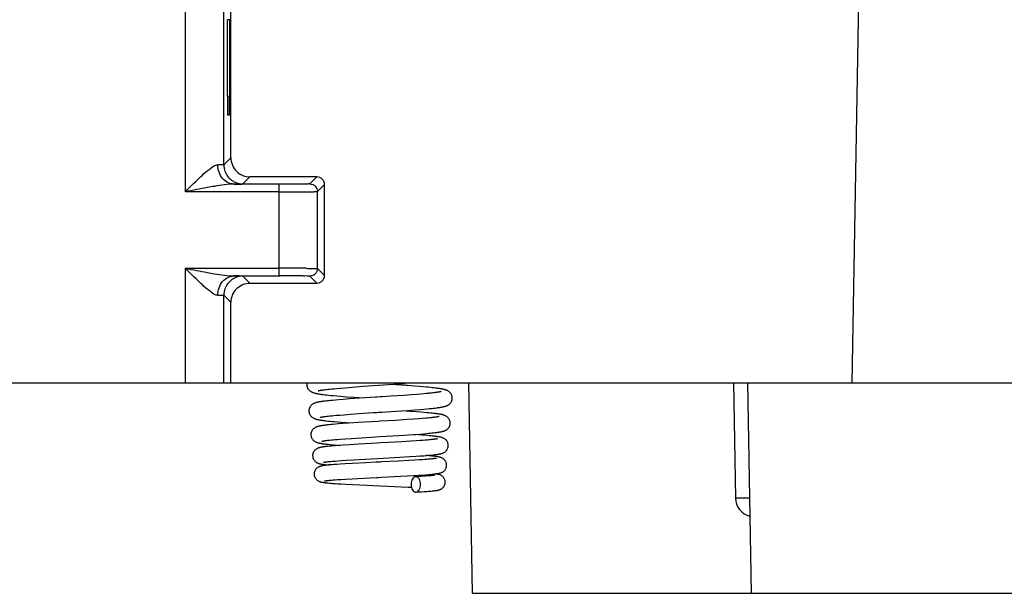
# Model space of a CAD drawing. Header units: millimetres. Extents: x 0 to 841, y 0 to 594.
# Tile 123 of 237: x 404 to 430, y 438 to 453. Entities that reach past the tile are written whole.
import ezdxf

# ---------------------------------------------------------------- set-up
doc = ezdxf.new("R2010")
doc.units = ezdxf.units.MM
doc.header["$LTSCALE"] = 46.255
doc.layers.get('0').update_dxf_attribs({"linetype": 'CONTINUOUS'})

msp = doc.modelspace()

# ---------------------------------------------------------------- linework, layer by layer
at = {"color": 9, "linetype": 'CONTINUOUS'}
for p, q in [((408.42287, 448.39922), (408.42287, 453.39835)), ((425.85472, 443.39835), (426.02927, 453.39835)), ((409.57363, 452.89835), (409.51887, 452.89835)), ((409.51887, 450.89834), (409.57331, 450.89834)), ((409.42286, 449.10269), (409.60801, 449.28783)), ((410.10798, 448.78782), (409.92285, 448.60269)), ((411.67286, 448.60269), (411.85795, 448.78778)), ((410.87287, 448.39922), (408.42287, 448.39922)), ((410.87287, 446.39747), (410.87287, 448.59921)), ((412.05795, 448.58779), (411.87286, 448.40269)), ((408.42287, 443.39835), (408.42287, 446.39747)), ((408.42287, 446.39747), (410.87287, 446.39747)), ((412.05777, 446.2091), (411.87286, 446.39397)), ((410.10773, 446.00912), (409.92285, 446.194)), ((411.67286, 446.194), (411.85779, 446.00909)), ((409.42286, 445.69401), (409.60772, 445.50915)), ((423.17478, 440.38607), (423.09969, 440.38601))]:
    msp.add_line(p, q, dxfattribs=at)
at = {"color": 7, "linetype": 'CONTINUOUS'}
for p, q in [((409.42286, 449.10269), (409.42286, 453.39835)), ((409.60801, 449.28783), (409.60832, 453.39835)), ((409.51887, 450.89834), (409.51887, 452.89835)), ((409.57363, 452.9158), (409.57331, 450.8809)), ((409.57105, 450.39835), (409.52105, 450.39835)), ((411.85796, 448.78777), (410.10797, 448.78783)), ((410.85933, 448.5992), (409.69109, 448.59923)), ((411.87286, 446.39397), (411.87286, 448.40269)), ((412.05777, 446.2091), (412.05795, 448.58779)), ((410.87287, 446.31315), (410.87288, 446.39747)), ((410.87288, 446.19747), (410.87287, 446.31315)), ((409.68848, 446.19749), (410.88854, 446.19747)), ((410.10762, 446.00909), (411.85777, 446.00912)), ((409.42286, 443.39835), (409.42286, 445.69401)), ((409.60756, 443.39835), (409.60772, 445.50915)), ((380.49287, 443.39835), (431.14089, 443.39835)), ((412.04844, 443.22111), (412.08296, 443.22561)), ((412.08296, 443.22561), (412.1206, 443.23021)), ((412.1206, 443.23021), (412.16138, 443.23492)), ((412.16138, 443.23492), (412.20532, 443.23971)), ((412.20532, 443.23971), (412.25242, 443.24459)), ((412.25242, 443.24459), (412.30271, 443.24957)), ((412.30271, 443.24957), (412.38413, 443.25719)), ((412.38413, 443.25719), (412.47278, 443.26501)), ((412.47278, 443.26501), (412.6023, 443.27577)), ((412.6023, 443.27577), (412.78276, 443.2898)), ((412.78276, 443.2898), (413.07016, 443.3107)), ((413.07016, 443.3107), (413.73099, 443.35615)), ((413.73099, 443.35615), (414.15406, 443.386)), ((414.41205, 443.31581), (414.23079, 443.32937)), ((414.54443, 443.30524), (414.41205, 443.31581)), ((414.63615, 443.29746), (414.54443, 443.30524)), ((414.72133, 443.2898), (414.63615, 443.29746)), ((414.77448, 443.28475), (414.72133, 443.2898)), ((414.82474, 443.27974), (414.77448, 443.28475)), ((414.87213, 443.27476), (414.82474, 443.27974)), ((414.91668, 443.2698), (414.87213, 443.27476)), ((415.82251, 443.39835), (415.91851, 437.89835)), ((422.75428, 443.39835), (422.8068, 440.38962)), ((423.12251, 443.39835), (423.21851, 437.89835)), ((412.07265, 443.09055), (412.11984, 443.08518)), ((412.11984, 443.08518), (412.17042, 443.07976)), ((412.17042, 443.07976), (412.22446, 443.07429)), ((412.26588, 442.94444), (412.21749, 442.93979)), ((412.22446, 443.07429), (412.28201, 443.06876)), ((412.34355, 442.9515), (412.26588, 442.94444)), ((412.28201, 443.06876), (412.37495, 443.06035)), ((412.42735, 442.95865), (412.34355, 442.9515)), ((412.37495, 443.06035), (412.47584, 443.05178)), ((412.5486, 442.96834), (412.42735, 442.95865)), ((412.47584, 443.05178), (412.62251, 443.0401)), ((412.71518, 442.98076), (412.5486, 442.96834)), ((412.62251, 443.0401), (412.82451, 443.02507)), ((412.97509, 442.9988), (412.71518, 442.98076)), ((412.82451, 443.02507), (413.09056, 443.00647)), ((414.12807, 443.07412), (413.78746, 443.05138)), ((414.32506, 443.08816), (414.12807, 443.07412)), ((414.47001, 443.09919), (414.32506, 443.08816)), ((414.57024, 443.10732), (414.47001, 443.09919)), ((414.6626, 443.11529), (414.57024, 443.10732)), ((414.71959, 443.12051), (414.6626, 443.11529)), ((414.7728, 443.12564), (414.71959, 443.12051)), ((414.88891, 443.13803), (414.84539, 443.13316)), ((414.92851, 443.14278), (414.88891, 443.13803)), ((412.08834, 442.92595), (412.0505, 442.92135)), ((412.12875, 442.93054), (412.08834, 442.92595)), ((412.17179, 442.93515), (412.12875, 442.93054)), ((412.21749, 442.93979), (412.17179, 442.93515)), ((414.225, 442.68074), (414.41942, 442.69493)), ((414.41942, 442.69493), (414.56021, 442.70598)), ((414.56021, 442.70598), (414.65682, 442.71409)), ((414.65682, 442.71409), (414.74562, 442.72206)), ((414.74562, 442.72206), (414.80049, 442.7273)), ((414.80049, 442.7273), (414.85192, 442.73249)), ((414.85192, 442.73249), (414.89996, 442.73763)), ((414.89996, 442.73763), (414.94469, 442.74273)), ((414.94469, 442.74273), (414.98619, 442.7478)), ((412.0861, 442.52356), (412.11805, 442.52755)), ((412.11805, 442.52755), (412.15288, 442.53163)), ((412.2106, 442.5379), (412.25274, 442.54218)), ((412.25274, 442.54218), (412.29784, 442.54654)), ((412.29784, 442.54654), (412.3711, 442.55322)), ((412.3711, 442.55322), (412.45116, 442.56008)), ((412.45116, 442.56008), (412.56862, 442.56952)), ((412.56862, 442.56952), (412.7327, 442.58181)), ((412.7327, 442.58181), (412.95458, 442.59732)), ((412.95458, 442.59732), (413.33383, 442.62225)), ((414.21301, 442.43921), (413.92186, 442.42072)), ((413.9244, 442.66031), (414.225, 442.68074)), ((414.29643, 442.65562), (414.07604, 442.67045)), ((414.39842, 442.45193), (414.21301, 442.43921)), ((414.45932, 442.6439), (414.29643, 442.65562)), ((414.53156, 442.4618), (414.39842, 442.45193)), ((414.5779, 442.63475), (414.45932, 442.6439)), ((414.62208, 442.46902), (414.53156, 442.4618)), ((414.65988, 442.628), (414.5779, 442.63475)), ((414.70439, 442.47607), (414.62208, 442.46902)), ((414.73587, 442.62133), (414.65988, 442.628)), ((414.75463, 442.48068), (414.70439, 442.47607)), ((414.78322, 442.61693), (414.73587, 442.62133)), ((414.80114, 442.4852), (414.75463, 442.48068)), ((414.82794, 442.61255), (414.78322, 442.61693)), ((414.84388, 442.48963), (414.80114, 442.4852)), ((414.87007, 442.60819), (414.82794, 442.61255)), ((414.90963, 442.60384), (414.87007, 442.60819)), ((412.11252, 442.40795), (412.15746, 442.40312)), ((412.17862, 442.30448), (412.13845, 442.3003)), ((412.15746, 442.40312), (412.2056, 442.39824)), ((412.22156, 442.30869), (412.17862, 442.30448)), ((412.2056, 442.39824), (412.25697, 442.39334)), ((412.26724, 442.31292), (412.22156, 442.30869)), ((412.25697, 442.39334), (412.31155, 442.38839)), ((412.34084, 442.31932), (412.26724, 442.31292)), ((412.31155, 442.38839), (412.3994, 442.38089)), ((412.42037, 442.32579), (412.34084, 442.31932)), ((412.3994, 442.38089), (412.49425, 442.3733)), ((412.53519, 442.33449), (412.42037, 442.32579)), ((412.49425, 442.3733), (412.63109, 442.36303)), ((412.69152, 442.34549), (412.53519, 442.33449)), ((412.63109, 442.36303), (412.78849, 442.35196)), ((412.93017, 442.36106), (412.69152, 442.34549)), ((412.23738, 441.9091), (412.27877, 441.91304)), ((412.27877, 441.91304), (412.32337, 441.91707)), ((412.32337, 441.91707), (412.39632, 441.92328)), ((412.39632, 441.92328), (412.47654, 441.92967)), ((412.47654, 441.92967), (412.59473, 441.93847)), ((412.59473, 441.93847), (412.76004, 441.94991)), ((412.76004, 441.94991), (413.02198, 441.96671)), ((413.99874, 442.02541), (414.2618, 442.04228)), ((414.2618, 442.04228), (414.43292, 442.0541)), ((414.51412, 442.04239), (414.39009, 442.05099)), ((414.43292, 442.0541), (414.55848, 442.06342)), ((414.59927, 442.0361), (414.51412, 442.04239)), ((414.55848, 442.06342), (414.64546, 442.07033)), ((414.67777, 442.02992), (414.59927, 442.0361)), ((414.64546, 442.07033), (414.72598, 442.07717)), ((414.74976, 442.02383), (414.67777, 442.02992)), ((414.72598, 442.07717), (414.77598, 442.08168)), ((414.79423, 442.01981), (414.74976, 442.02383)), ((414.77598, 442.08168), (414.82302, 442.08617)), ((414.82018, 441.91287), (414.78708, 441.90964)), ((414.83594, 442.01582), (414.79423, 442.01981)), ((414.85076, 441.91604), (414.82018, 441.91287)), ((414.82302, 442.08617), (414.8671, 442.09063)), ((414.87497, 442.01183), (414.83594, 442.01582)), ((414.87885, 441.91915), (414.85076, 441.91604)), ((414.8671, 442.09063), (414.90823, 442.09506)), ((414.90446, 441.92218), (414.87885, 441.91915)), ((414.90823, 442.09506), (414.94647, 442.09947)), ((412.15161, 441.74135), (412.11596, 441.73755)), ((412.19014, 441.74516), (412.15161, 441.74135)), ((412.15488, 441.79447), (412.20221, 441.78978)), ((412.16415, 441.90149), (412.19918, 441.90525)), ((412.23161, 441.74901), (412.19014, 441.74516)), ((412.19918, 441.90525), (412.23738, 441.9091)), ((412.20221, 441.78978), (412.25317, 441.78506)), ((412.27603, 441.75288), (412.23161, 441.74901)), ((412.25317, 441.78506), (412.30776, 441.7803)), ((412.34828, 441.75875), (412.27603, 441.75288)), ((412.30776, 441.7803), (412.39696, 441.77305)), ((412.42765, 441.76474), (412.34828, 441.75875)), ((412.39696, 441.77305), (412.46813, 441.76764)), ((412.5457, 441.77299), (412.42765, 441.76474)), ((412.71528, 441.78389), (412.5457, 441.77299)), ((412.95442, 441.79805), (412.71528, 441.78389)), ((413.72258, 441.84003), (413.52083, 441.82911)), ((414.08813, 441.86053), (413.72258, 441.84003)), ((414.31315, 441.87416), (414.08813, 441.86053)), ((414.45609, 441.88355), (414.31315, 441.87416)), ((414.55889, 441.89082), (414.45609, 441.88355)), ((414.62903, 441.89613), (414.55889, 441.89082)), ((414.69318, 441.9013), (414.62903, 441.89613)), ((414.75145, 441.90635), (414.69318, 441.9013)), ((414.78708, 441.90964), (414.75145, 441.90635)), ((412.81271, 441.38966), (413.12383, 441.40753)), ((413.12383, 441.40753), (413.44288, 441.42491)), ((413.44288, 441.42491), (414.02969, 441.45708)), ((414.02969, 441.45708), (414.28992, 441.47252)), ((414.28992, 441.47252), (414.45394, 441.48309)), ((414.45394, 441.48309), (414.5717, 441.4913)), ((414.5717, 441.4913), (414.65218, 441.49734)), ((414.68097, 441.39576), (414.6222, 441.39142)), ((414.65218, 441.49734), (414.72605, 441.50328)), ((414.73495, 441.40004), (414.68097, 441.39576)), ((414.73911, 441.49934), (414.70816, 441.50181)), ((414.72605, 441.50328), (414.77169, 441.5072)), ((414.76822, 441.40286), (414.73495, 441.40004)), ((414.78204, 441.49574), (414.73911, 441.49934)), ((414.79924, 441.40564), (414.76822, 441.40286)), ((414.77169, 441.5072), (414.8145, 441.51109)), ((414.82166, 441.4922), (414.78204, 441.49574)), ((414.82798, 441.40838), (414.79924, 441.40564)), ((414.8145, 441.51109), (414.85453, 441.51496)), ((414.85812, 441.48872), (414.82166, 441.4922)), ((414.85438, 441.41107), (414.82798, 441.40838)), ((414.87842, 441.4137), (414.85438, 441.41107)), ((414.85453, 441.51496), (414.89188, 441.51882)), ((414.89188, 441.51882), (414.92662, 441.52268)), ((412.17287, 441.25409), (412.13673, 441.25054)), ((412.13707, 441.33803), (412.1627, 441.34093)), ((412.1627, 441.34093), (412.19078, 441.3439)), ((412.21248, 441.25767), (412.17287, 441.25409)), ((412.19078, 441.3439), (412.22131, 441.34694)), ((412.25575, 441.2613), (412.21248, 441.25767)), ((412.22131, 441.34694), (412.25429, 441.35004)), ((412.25429, 441.35004), (412.28972, 441.35319)), ((412.3028, 441.26499), (412.25575, 441.2613)), ((412.28972, 441.35319), (412.34746, 441.35803)), ((412.38075, 441.27064), (412.3028, 441.26499)), ((412.34746, 441.35803), (412.41073, 441.36298)), ((412.46783, 441.27645), (412.38075, 441.27064)), ((412.41073, 441.36298), (412.50384, 441.36976)), ((412.59819, 441.28445), (412.46783, 441.27645)), ((412.50384, 441.36976), (412.63454, 441.37857)), ((412.78065, 441.29471), (412.59819, 441.28445)), ((412.63454, 441.37857), (412.81271, 441.38966)), ((413.13762, 441.313), (412.78065, 441.29471)), ((414.26003, 441.3689), (413.99274, 441.35471)), ((414.41814, 441.37807), (414.26003, 441.3689)), ((414.53657, 441.38555), (414.41814, 441.37807)), ((414.6222, 441.39142), (414.53657, 441.38555)), ((412.48237, 440.87703), (412.60721, 440.88475)), ((412.60721, 440.88475), (412.77729, 440.8944)), ((412.77729, 440.8944), (413.07468, 440.90985)), ((413.87249, 440.94863), (414.21936, 440.96653)), ((414.21936, 440.96653), (414.39326, 440.97636)), ((414.39326, 440.97636), (414.5199, 440.98412)), ((414.48825, 440.94848), (414.44063, 440.94584)), ((414.57646, 440.95364), (414.48825, 440.94848)), ((414.5199, 440.98412), (414.60683, 440.98986)), ((414.6553, 440.95867), (414.57646, 440.95364)), ((414.60683, 440.98986), (414.68648, 440.99554)), ((414.70826, 440.96234), (414.6553, 440.95867)), ((414.68648, 440.99554), (414.73543, 440.99929)), ((414.75595, 440.96592), (414.70826, 440.96234)), ((414.73543, 440.99929), (414.78105, 441.00301)), ((414.78482, 440.96825), (414.75595, 440.96592)), ((414.78105, 441.00301), (414.82336, 441.0067)), ((414.81137, 440.97054), (414.78482, 440.96825)), ((414.83561, 440.97277), (414.81137, 440.97054)), ((414.82336, 441.0067), (414.86236, 441.01037)), ((414.85753, 440.97494), (414.83561, 440.97277)), ((414.87716, 440.97704), (414.85753, 440.97494)), ((414.86236, 441.01037), (414.89811, 441.01401)), ((412.1415, 440.84926), (412.16387, 440.85173)), ((412.15674, 440.78351), (412.19097, 440.78037)), ((412.16387, 440.85173), (412.18882, 440.85428)), ((412.18882, 440.85428), (412.21638, 440.85692)), ((412.19097, 440.78037), (412.22804, 440.7772)), ((412.21638, 440.85692), (412.24658, 440.85962)), ((412.22804, 440.7772), (412.26806, 440.774)), ((412.24658, 440.85962), (412.2794, 440.86239)), ((412.26806, 440.774), (412.33372, 440.76915)), ((412.2794, 440.86239), (412.33354, 440.86665)), ((412.33354, 440.86665), (412.39352, 440.87103)), ((412.33372, 440.76915), (412.40627, 440.76421)), ((412.39352, 440.87103), (412.48237, 440.87703)), ((412.40627, 440.76421), (412.4858, 440.75918)), ((412.4858, 440.75918), (412.60248, 440.75235)), ((412.60248, 440.75235), (412.79745, 440.74191)), ((412.79745, 440.74191), (414.2446, 440.67409)), ((414.2446, 440.67409), (414.32974, 440.66964)), ((414.44863, 440.54606), (414.48426, 440.54801)), ((414.48426, 440.54801), (414.59418, 440.55436)), ((414.59418, 440.55436), (414.6669, 440.55895)), ((414.6669, 440.55895), (414.73184, 440.5634)), ((414.73184, 440.5634), (414.77107, 440.5663)), ((414.77107, 440.5663), (414.80724, 440.56915)), ((414.80724, 440.56915), (414.8405, 440.57197)), ((414.8405, 440.57197), (414.87102, 440.57476)), ((414.87102, 440.57476), (414.89899, 440.57753)), ((415.91851, 437.89835), (430.71851, 437.89835))]:
    msp.add_line(p, q, dxfattribs=at)
for points in [[(411.59562, 443.39733), (411.59227, 443.37234), (411.59176, 443.3581)], [(411.59176, 443.35818), (411.59247, 443.34128), (411.59608, 443.31671), (411.60256, 443.29278), (411.61165, 443.27004), (411.62266, 443.24946), (411.63508, 443.23119), (411.64859, 443.2151), (411.66259, 443.20136), (411.6766, 443.1898), (411.69043, 443.18006), (411.70394, 443.1718), (411.71691, 443.16486), (411.72934, 443.15897), (411.74154, 443.15381), (411.75349, 443.14926), (411.76521, 443.14521), (411.77706, 443.14147), (411.78914, 443.13797), (411.8014, 443.13468), (411.81404, 443.13154), (411.82707, 443.12852), (411.84049, 443.1256), (411.85443, 443.12276), (411.8689, 443.11997), (411.88392, 443.11723), (411.89957, 443.11452), (411.91588, 443.11183), (411.93285, 443.10916), (411.95053, 443.1065), (411.96896, 443.10385), (411.98812, 443.10119), (412.00806, 443.09854), (412.02878, 443.09588), (412.07265, 443.09055)], [(411.89102, 443.19296), (411.8904, 443.19271), (411.88936, 443.19231), (411.88988, 443.19249), (411.89154, 443.19302), (411.89431, 443.19384), (411.89828, 443.19493), (411.90323, 443.19621), (411.90914, 443.19763), (411.91605, 443.1992), (411.92385, 443.20088), (411.93253, 443.20264), (411.94212, 443.20449), (411.95254, 443.2064), (411.9638, 443.20837), (411.97591, 443.21039), (411.98882, 443.21246), (412.00253, 443.21457), (412.01706, 443.21672), (412.03236, 443.2189), (412.04844, 443.22111)], [(414.23079, 443.32937), (414.19251, 443.33213), (413.78753, 443.36004)], [(415.39759, 443.00431), (415.3971, 443.01824), (415.39381, 443.04303), (415.38752, 443.06736), (415.37849, 443.09061), (415.36738, 443.11172), (415.35473, 443.13049), (415.34085, 443.14705), (415.32646, 443.16111), (415.31213, 443.17282), (415.29805, 443.18262), (415.2844, 443.19081), (415.27147, 443.1976), (415.25925, 443.20328), (415.24738, 443.20821), (415.23588, 443.21252), (415.22475, 443.2163), (415.21357, 443.21979), (415.20227, 443.22304), (415.19088, 443.22606), (415.17915, 443.22897), (415.16702, 443.23177), (415.15451, 443.23449), (415.14149, 443.23715), (415.12792, 443.23976), (415.1138, 443.24234), (415.09908, 443.2449), (415.08373, 443.24743), (415.06775, 443.24995), (415.05114, 443.25246), (415.0339, 443.25495), (415.01602, 443.25744), (414.99748, 443.25991), (414.97829, 443.26239), (414.95844, 443.26485), (414.91668, 443.2698)], [(413.52319, 443.03438), (413.43541, 443.02877), (413.39177, 443.02597), (412.97509, 442.9988)], [(413.78746, 443.05138), (413.56727, 443.0372), (413.52319, 443.03438)], [(414.84539, 443.13316), (414.79798, 443.12817), (414.7728, 443.12564)], [(415.10183, 443.17197), (415.10131, 443.1718), (415.09882, 443.17107), (415.09488, 443.17), (415.08979, 443.16873), (415.08359, 443.16727), (415.07619, 443.16565), (415.06777, 443.16392), (415.05833, 443.1621), (415.04783, 443.16018), (415.03635, 443.15819), (415.02389, 443.15613), (415.01043, 443.15402), (414.99599, 443.15186), (414.98059, 443.14965), (414.9642, 443.1474), (414.94684, 443.14511), (414.92851, 443.14278)], [(414.98619, 442.7478), (415.00576, 442.75033), (415.02456, 442.75286), (415.04263, 442.75539), (415.05998, 442.75792), (415.07661, 442.76047), (415.09259, 442.76303), (415.10792, 442.76561), (415.12262, 442.76822), (415.13679, 442.77088), (415.15043, 442.77359), (415.16355, 442.77636), (415.17631, 442.77925), (415.1887, 442.78225), (415.20074, 442.7854), (415.21262, 442.78877), (415.22429, 442.79237), (415.23584, 442.79628), (415.24766, 442.8007), (415.25975, 442.80573), (415.2721, 442.81149), (415.28504, 442.81831), (415.29858, 442.82648), (415.31246, 442.83617), (415.32653, 442.84768), (415.34058, 442.86139), (415.35414, 442.87744), (415.36659, 442.89567), (415.37761, 442.91618), (415.3867, 442.93883), (415.39321, 442.96271), (415.39685, 442.98728), (415.39759, 443.00438)], [(412.0505, 442.92135), (412.0325, 442.91905), (412.01511, 442.91674), (411.99832, 442.91442), (411.98214, 442.91209), (411.96658, 442.90975), (411.95162, 442.9074), (411.93724, 442.90503), (411.92344, 442.90264), (411.91021, 442.90023), (411.89747, 442.89777), (411.88524, 442.89528), (411.87346, 442.89272), (411.86201, 442.89007), (411.8509, 442.88731), (411.84007, 442.88443), (411.82926, 442.88131), (411.81851, 442.87794), (411.80775, 442.87425), (411.79655, 442.87002), (411.78489, 442.86513), (411.77284, 442.85946), (411.76004, 442.85265), (411.74649, 442.84438), (411.73248, 442.83445), (411.71829, 442.82262), (411.70413, 442.80846), (411.69051, 442.79183), (411.67818, 442.77309), (411.66746, 442.7522), (411.6588, 442.72932), (411.6528, 442.70542), (411.64969, 442.68108), (411.64926, 442.66802)], [(411.64926, 442.66808), (411.64997, 442.65132), (411.65353, 442.62698), (411.65991, 442.60335), (411.66881, 442.58095), (411.67963, 442.56059), (411.69192, 442.54241), (411.70535, 442.52634), (411.71931, 442.5126), (411.73333, 442.50105), (411.7472, 442.49132), (411.7607, 442.48315), (411.77354, 442.47636), (411.78578, 442.47067), (411.7977, 442.46572), (411.8093, 442.46141), (411.82059, 442.45761), (411.83195, 442.45413), (411.84347, 442.4509), (411.85513, 442.44789), (411.8671, 442.44502), (411.87941, 442.44227), (411.89207, 442.43963), (411.90523, 442.43706), (411.91891, 442.43453), (411.93311, 442.43206), (411.94793, 442.42961), (411.96339, 442.42718), (411.97949, 442.42476), (411.99628, 442.42236), (412.01379, 442.41996), (412.03202, 442.41756), (412.05099, 442.41517), (412.07073, 442.41277), (412.11252, 442.40795)], [(411.94259, 442.4989), (411.94307, 442.49905), (411.94526, 442.49967), (411.94864, 442.50058), (411.95296, 442.50165), (411.95819, 442.50288), (411.9644, 442.50424), (411.97145, 442.5057), (411.97934, 442.50724), (411.98809, 442.50886), (411.99764, 442.51055), (412.00797, 442.51228), (412.01911, 442.51408), (412.031, 442.51591), (412.04366, 442.51777), (412.05708, 442.51968), (412.07123, 442.52161), (412.0861, 442.52356)], [(412.15288, 442.53163), (412.19063, 442.53579), (412.2106, 442.5379)], [(413.33383, 442.62225), (413.42363, 442.62801), (413.46895, 442.63091)], [(413.46895, 442.63091), (413.56021, 442.63675), (413.9244, 442.66031)], [(414.90088, 442.49607), (414.86383, 442.4918), (414.84388, 442.48963)], [(415.05307, 442.52065), (415.05235, 442.52043), (415.05007, 442.5198), (415.0463, 442.51883), (415.04137, 442.51767), (415.03534, 442.51635), (415.02812, 442.51487), (415.01987, 442.51328), (415.01061, 442.51161), (415.0003, 442.50985), (414.98901, 442.50803), (414.97675, 442.50615), (414.9635, 442.50421), (414.94929, 442.50224), (414.93412, 442.50022), (414.91797, 442.49816), (414.90088, 442.49607)], [(415.343, 442.34923), (415.34256, 442.36238), (415.33944, 442.38672), (415.33342, 442.41059), (415.32473, 442.43344), (415.31397, 442.45432), (415.30156, 442.4731), (415.28782, 442.48976), (415.27351, 442.50393), (415.25919, 442.51574), (415.24505, 442.52563), (415.23141, 442.53381), (415.21863, 442.54049), (415.20665, 442.54601), (415.19511, 442.55074), (415.18406, 442.55481), (415.17349, 442.55834), (415.16296, 442.56155), (415.15238, 442.56452), (415.1418, 442.56726), (415.13096, 442.56987), (415.11978, 442.57239), (415.10829, 442.57481), (415.09635, 442.57717), (415.08392, 442.57949), (415.071, 442.58178), (415.05753, 442.58404), (415.04348, 442.58628), (415.02885, 442.5885), (415.01363, 442.59072), (414.9978, 442.59292), (414.98136, 442.59512), (414.96432, 442.59731), (414.9467, 442.59949), (414.90963, 442.60384)], [(412.08314, 442.29404), (412.066, 442.29196), (412.04949, 442.28987), (412.03362, 442.28777), (412.01838, 442.28568), (412.00376, 442.28357), (411.98977, 442.28146), (411.97634, 442.27933), (411.9635, 442.27719), (411.9512, 442.27502), (411.93936, 442.27281), (411.92799, 442.27055), (411.91704, 442.26824), (411.90633, 442.26582), (411.89591, 442.26328), (411.88571, 442.2606), (411.87537, 442.25766), (411.86497, 442.25442), (411.85444, 442.2508), (411.84326, 442.24655), (411.83137, 442.24147), (411.81892, 442.23545), (411.80571, 442.22812), (411.79168, 442.21911), (411.77726, 442.20821), (411.76298, 442.19535), (411.74906, 442.18013), (411.73601, 442.16254), (411.72466, 442.1433), (411.71526, 442.12265), (411.70802, 442.10069), (411.70327, 442.07827), (411.70109, 442.05589), (411.70093, 442.04794)], [(412.13845, 442.3003), (412.11936, 442.29821), (412.08314, 442.29404)], [(413.92186, 442.42072), (413.50651, 442.39583), (413.45847, 442.39298), (412.93017, 442.36106)], [(414.94647, 442.09947), (414.96453, 442.10167), (414.9819, 442.10388), (414.99858, 442.10608), (415.01461, 442.10829), (415.03, 442.11051), (415.04475, 442.11274), (415.05893, 442.11499), (415.07254, 442.11726), (415.0856, 442.11957), (415.09821, 442.12192), (415.11037, 442.12434), (415.1221, 442.12682), (415.13356, 442.12942), (415.14476, 442.13215), (415.15572, 442.13504), (415.16664, 442.13818), (415.17749, 442.14158), (415.18835, 442.14533), (415.19961, 442.14964), (415.21129, 442.15464), (415.22335, 442.16046), (415.23603, 442.1674), (415.24933, 442.17577), (415.26298, 442.18574), (415.27667, 442.19751), (415.29017, 442.21139), (415.30307, 442.22751), (415.31477, 442.24557), (415.32494, 442.26556), (415.33324, 442.28737), (415.33915, 442.31031), (415.3424, 442.33395), (415.343, 442.34928)], [(411.70093, 442.04798), (411.70135, 442.03517), (411.70418, 442.01223), (411.70964, 441.98955), (411.71758, 441.9676), (411.72761, 441.94716), (411.73949, 441.92831), (411.75295, 441.91125), (411.7672, 441.89656), (411.78173, 441.88418), (411.79633, 441.87372), (411.81054, 441.86506), (411.82396, 441.85801), (411.83666, 441.8522), (411.84892, 441.84725), (411.86067, 441.84304), (411.87195, 441.83942), (411.88327, 441.83612), (411.89473, 441.83309), (411.90629, 441.83028), (411.91823, 441.8276), (411.93061, 441.82503), (411.94342, 441.82256), (411.95684, 441.82013), (411.97091, 441.81775), (411.98563, 441.81539), (412.0011, 441.81306), (412.01736, 441.81073), (412.0344, 441.80842), (412.05229, 441.8061), (412.07104, 441.80378), (412.09065, 441.80146), (412.11116, 441.79914), (412.15488, 441.79447)], [(413.02198, 441.96671), (413.50336, 441.99564), (413.99874, 442.02541)], [(415.29425, 441.76415), (415.29405, 441.77308), (415.29169, 441.79584), (415.28669, 441.81856), (415.27912, 441.84076), (415.26934, 441.86161), (415.25752, 441.88102), (415.24393, 441.89872), (415.22944, 441.91395), (415.21456, 441.92679), (415.19952, 441.93761), (415.185, 441.94645), (415.17148, 441.95351), (415.15885, 441.95924), (415.1468, 441.96405), (415.13544, 441.96807), (415.12472, 441.97148), (415.11405, 441.97456), (415.1033, 441.97739), (415.09257, 441.97998), (415.08152, 441.98244), (415.07007, 441.98481), (415.05826, 441.98709), (415.04597, 441.98931), (415.03316, 441.99149), (415.01984, 441.99362), (415.00599, 441.99572), (414.99163, 441.99779), (414.97675, 441.99983), (414.96129, 442.00185), (414.94524, 442.00386), (414.92862, 442.00586), (414.91137, 442.00786), (414.87497, 442.01183)], [(415.01022, 441.93926), (415.0104, 441.93932), (415.01013, 441.93924), (415.00866, 441.93884), (415.00628, 441.93825), (415.00302, 441.93749), (414.99881, 441.93658), (414.99382, 441.93556), (414.98804, 441.93445), (414.98146, 441.93326), (414.97417, 441.93201), (414.96618, 441.93071), (414.95748, 441.92936), (414.94814, 441.92798), (414.93817, 441.92657), (414.92756, 441.92513), (414.91632, 441.92367), (414.90446, 441.92218)], [(412.11596, 441.73755), (412.09919, 441.73566), (412.08312, 441.73377), (412.0677, 441.73187), (412.05295, 441.72998), (412.03883, 441.72807), (412.0253, 441.72615), (412.01235, 441.72422), (411.99997, 441.72226), (411.98802, 441.72025), (411.9765, 441.7182), (411.96541, 441.71608), (411.95456, 441.71385), (411.94398, 441.71151), (411.93362, 441.70901), (411.92324, 441.70629), (411.91289, 441.7033), (411.90246, 441.69996), (411.89144, 441.69603), (411.87979, 441.69133), (411.86757, 441.68574), (411.85452, 441.67887), (411.84053, 441.67031), (411.82607, 441.65987), (411.81176, 441.64757), (411.79788, 441.63314), (411.7848, 441.61645), (411.7732, 441.59796), (411.76336, 441.57789), (411.75551, 441.55627), (411.75002, 441.53355), (411.74715, 441.51007), (411.74677, 441.49786)], [(411.9885, 441.87509), (411.988, 441.87492), (411.98833, 441.87502), (411.98991, 441.87546), (411.99246, 441.87613), (411.99596, 441.87697), (412.00047, 441.87799), (412.00583, 441.87913), (412.01202, 441.88037), (412.01908, 441.8817), (412.02692, 441.8831), (412.03553, 441.88456), (412.04494, 441.88608), (412.05511, 441.88764), (412.06604, 441.88925), (412.07776, 441.8909), (412.09023, 441.89259), (412.10346, 441.89431), (412.11747, 441.89606)], [(412.11747, 441.89606), (412.14781, 441.89965), (412.16415, 441.90149)], [(413.52083, 441.82911), (413.4367, 441.82458), (412.95442, 441.79805)], [(414.92662, 441.52268), (414.94304, 441.52461), (414.95884, 441.52655), (414.97406, 441.5285), (414.98871, 441.53047), (415.00278, 441.53245), (415.01631, 441.53445), (415.02931, 441.53648), (415.04178, 441.53853), (415.05378, 441.54063), (415.0653, 441.54278), (415.07638, 441.54499), (415.08717, 441.54729), (415.09763, 441.5497), (415.10785, 441.55225), (415.11815, 441.55504), (415.12852, 441.55813), (415.13901, 441.56157), (415.15006, 441.56561), (415.16171, 441.5704), (415.17387, 441.57606), (415.18677, 441.58294), (415.20044, 441.59138), (415.21453, 441.60156), (415.22865, 441.61367), (415.24261, 441.62811), (415.25587, 441.64496), (415.26762, 441.6636), (415.27757, 441.68387), (415.28549, 441.70568), (415.29096, 441.72828), (415.29382, 441.75119), (415.29425, 441.76419)], [(411.74677, 441.4979), (411.74719, 441.48508), (411.75003, 441.46214), (411.75553, 441.43943), (411.76355, 441.41742), (411.77373, 441.39686), (411.78587, 441.37782), (411.79971, 441.36057), (411.81437, 441.34579), (411.82937, 441.33338), (411.84445, 441.32296), (411.85894, 441.3145), (411.87233, 441.30781), (411.88476, 441.30242), (411.89663, 441.29791), (411.90783, 441.29413), (411.91843, 441.29093), (411.92903, 441.28804), (411.93976, 441.28537), (411.95056, 441.28292), (411.96173, 441.28058), (411.97334, 441.27834), (411.98538, 441.27617), (411.99801, 441.27405), (412.01128, 441.27196), (412.02518, 441.2699), (412.03983, 441.26785), (412.05525, 441.26581), (412.07146, 441.26377), (412.08849, 441.26174), (412.10635, 441.25971), (412.12505, 441.25767), (412.14459, 441.25563), (412.16635, 441.25346)], [(415.25133, 441.24908), (415.25103, 441.25994), (415.24837, 441.28304), (415.2431, 441.30567), (415.2354, 441.32743), (415.22566, 441.34768), (415.21409, 441.36635), (415.20099, 441.38325), (415.18711, 441.39779), (415.17292, 441.41008), (415.15865, 441.42043), (415.14488, 441.42891), (415.13202, 441.43571), (415.12001, 441.44124), (415.10868, 441.44581), (415.09818, 441.44957), (415.08843, 441.4527), (415.0789, 441.45547), (415.06949, 441.45796), (415.06029, 441.46019), (415.05092, 441.46229), (415.04132, 441.46428), (415.03152, 441.46618), (415.02135, 441.46802), (415.01075, 441.46982), (414.99974, 441.47159), (414.98822, 441.47333), (414.97617, 441.47505), (414.96358, 441.47677), (414.95041, 441.47847), (414.93666, 441.48018), (414.9223, 441.48187), (414.90728, 441.48358), (414.89159, 441.48528), (414.85812, 441.48872)], [(414.973, 441.42769), (414.97347, 441.42783), (414.974, 441.42799), (414.9732, 441.42778), (414.97145, 441.42736), (414.9688, 441.42678), (414.96516, 441.42603), (414.96075, 441.42518), (414.9556, 441.42425), (414.94967, 441.42324), (414.94305, 441.42217), (414.93576, 441.42106), (414.92778, 441.41991), (414.91917, 441.41872), (414.90992, 441.4175), (414.90003, 441.41626), (414.88953, 441.41499), (414.87842, 441.4137)], [(412.13673, 441.25054), (412.11991, 441.24878), (412.10389, 441.24702), (412.08864, 441.24526), (412.07414, 441.2435), (412.06038, 441.24173), (412.04733, 441.23995), (412.03495, 441.23816), (412.02317, 441.23634), (412.01198, 441.23449), (412.00132, 441.2326), (411.99099, 441.23062), (411.98102, 441.22855), (411.97132, 441.22635), (411.96152, 441.22391), (411.95167, 441.2212), (411.94166, 441.21814), (411.93089, 441.21443), (411.91922, 441.20987), (411.90683, 441.20431), (411.89366, 441.19746), (411.87957, 441.18887), (411.86505, 441.17839), (411.8509, 441.16618), (411.83747, 441.15218), (411.82493, 441.13622), (411.81373, 441.11857), (411.80421, 441.09957), (411.79647, 441.07912), (411.79071, 441.05695), (411.78737, 441.03307), (411.78677, 441.01779)], [(412.02847, 441.32134), (412.02806, 441.32121), (412.0277, 441.3211), (412.0286, 441.32134), (412.03045, 441.32181), (412.03322, 441.32245), (412.03698, 441.32327), (412.04152, 441.32419), (412.04679, 441.32519), (412.05285, 441.32628), (412.05959, 441.32743), (412.06701, 441.32863), (412.07511, 441.32988), (412.08386, 441.33117), (412.09324, 441.33248), (412.10327, 441.33383), (412.11391, 441.33521), (412.12518, 441.3366), (412.13707, 441.33803)], [(413.44556, 441.32793), (413.40855, 441.32615), (413.13762, 441.313)], [(413.99274, 441.35471), (413.55424, 441.33315), (413.51836, 441.33143), (413.44556, 441.32793)], [(414.96035, 441.02128), (414.97413, 441.02311), (414.98725, 441.02495), (414.99973, 441.02682), (415.0117, 441.02871), (415.02314, 441.03066), (415.0341, 441.03265), (415.04477, 441.03474), (415.05513, 441.03695), (415.06525, 441.03929), (415.07549, 441.04189), (415.0858, 441.04478), (415.09626, 441.04805), (415.10743, 441.05197), (415.11948, 441.05678), (415.13218, 441.0626), (415.14545, 441.06964), (415.1594, 441.07829), (415.17362, 441.08869), (415.18731, 441.1006), (415.20008, 441.1139), (415.21196, 441.12883), (415.22278, 441.14545), (415.23221, 441.1635), (415.2401, 441.1831), (415.24632, 441.20488), (415.25029, 441.22896), (415.25133, 441.24911)], [(411.78677, 441.01782), (411.78741, 441.00206), (411.79069, 440.97874), (411.79647, 440.95648), (411.80443, 440.93553), (411.81426, 440.91611), (411.82575, 440.89825), (411.8386, 440.88216), (411.85227, 440.86816), (411.86647, 440.85613), (411.88091, 440.84589), (411.89492, 440.83749), (411.90807, 440.83075), (411.92047, 440.82527), (411.9322, 440.82077), (411.94312, 440.81708), (411.95335, 440.81401), (411.96336, 440.81132), (411.9732, 440.80893), (411.98286, 440.80679), (411.99266, 440.8048), (412.00265, 440.80292), (412.01281, 440.80115), (412.02334, 440.79943), (412.03429, 440.79776), (412.04564, 440.79613), (412.0575, 440.79452), (412.0699, 440.79292), (412.08282, 440.79135), (412.09635, 440.78978), (412.11048, 440.78821), (412.12524, 440.78665), (412.15674, 440.78351)], [(413.07468, 440.90985), (413.42094, 440.92675), (413.46179, 440.92871)], [(413.46179, 440.92871), (413.54406, 440.93266), (413.87249, 440.94863)], [(414.94387, 440.98661), (414.94322, 440.98646), (414.94167, 440.98613), (414.93916, 440.98562), (414.93591, 440.98502), (414.93196, 440.98433), (414.92727, 440.98357), (414.92195, 440.98275), (414.91601, 440.98188), (414.90942, 440.98097), (414.90224, 440.98003), (414.89447, 440.97906), (414.8861, 440.97806), (414.87716, 440.97704)], [(414.89811, 441.01401), (414.9148, 441.01583), (414.93072, 441.01764), (414.9459, 441.01946), (414.96035, 441.02128)], [(415.21424, 440.80401), (415.21371, 440.81836), (415.21051, 440.84208), (415.2048, 440.86445), (415.19698, 440.88529), (415.18736, 440.90454), (415.17615, 440.92219), (415.16368, 440.93806), (415.15038, 440.95192), (415.13648, 440.96393), (415.1223, 440.97419), (415.10851, 440.98263), (415.09546, 440.98945), (415.08313, 440.99499), (415.07151, 440.99953), (415.06079, 441.00319), (415.05082, 441.0062), (415.04112, 441.00882), (415.03167, 441.01112), (415.02245, 441.01316), (415.01308, 441.01506), (415.00349, 441.01685), (414.9937, 441.01854), (414.9835, 441.02018), (414.97282, 441.02179), (414.96863, 441.02238)], [(412.06226, 440.83763), (412.0617, 440.83747), (412.06097, 440.83726), (412.06157, 440.83741), (412.06311, 440.83777), (412.06554, 440.83829), (412.06893, 440.83897), (412.07307, 440.83975), (412.07793, 440.8406), (412.08356, 440.84153), (412.08986, 440.84252), (412.09682, 440.84355), (412.10447, 440.84463), (412.11276, 440.84574), (412.12169, 440.84688), (412.13128, 440.84806), (412.1415, 440.84926)], [(414.89899, 440.57753), (414.91206, 440.57892), (414.92459, 440.58031), (414.93659, 440.58171), (414.94807, 440.58311), (414.9591, 440.58454), (414.9697, 440.586), (414.97986, 440.58747), (414.98965, 440.58899), (414.99906, 440.59055), (415.00813, 440.59217), (415.01703, 440.59388), (415.02572, 440.59568), (415.03428, 440.59762), (415.0431, 440.59981), (415.0521, 440.60228), (415.06139, 440.60511), (415.07155, 440.60858), (415.08269, 440.61291), (415.09464, 440.61824), (415.10751, 440.62488), (415.12139, 440.63328), (415.13582, 440.64362), (415.15003, 440.65581), (415.16371, 440.67004), (415.17655, 440.68643), (415.18794, 440.70454), (415.19758, 440.72412), (415.20529, 440.74515), (415.21075, 440.76722), (415.21374, 440.79002), (415.21424, 440.80403)]]:
    msp.add_lwpolyline(points, dxfattribs=at)
for centre, radius, start, end in [((410.10786, 449.2876), 0.49977, 179.986991, 270.012134), ((410.89005, 681.1907), 232.79148, 269.9957697, 270.169431), ((410.9445, 251.57343), 194.82406, 89.8135666, 90.0210657), ((423.30672, 440.39835), 0.5, 180.999999, 255.707998)]:
    msp.add_arc(centre, radius, start, end, dxfattribs=at)
for centre, major_axis, ratio, start_param, end_param in [((409.52105, 450.89835), (0, 0.5), 0.00436335, 1.57081924, 3.14161558), ((409.57105, 450.89835), (0, 0.5), 0.004512, 3.14159265, 4.6774824), ((410.10772, 445.50914), (0.47435, 0.15811), 0.9999048, 2.03441652, 2.81980516)]:
    msp.add_ellipse(centre, major_axis=major_axis, ratio=ratio, start_param=start_param, end_param=end_param, dxfattribs=at)
at = {"color": 9, "linetype": 'CONTINUOUS'}
for points, knots in [([(408.42287, 448.39922), (408.53838, 448.52185), (408.76366, 448.7481), (409.002, 448.9647), (409.12842, 449.04796)], [0, 0, 0, 0, 0.52673368, 1, 1, 1, 1]), ([(409.26748, 449.09921), (409.25692, 449.0991), (409.20724, 449.09212), (409.16196, 449.06824), (409.12842, 449.04796)], [0, 0, 0, 0, 0.21236895, 1, 1, 1, 1]), ([(409.42285, 449.10269), (409.42231, 449.10192), (409.41799, 449.10268), (409.4111, 449.10129), (409.3982, 449.10142), (409.3723, 449.10045), (409.32797, 449.09997), (409.28965, 449.09944), (409.26748, 449.09921)], [0, 0, 0, 0, 0.01809631, 0.06742273, 0.14785744, 0.25916908, 0.57213343, 1, 1, 1, 1]), ([(409.69013, 448.59922), (409.63481, 448.59938), (409.52028, 448.62841), (409.37959, 448.74139), (409.28953, 448.90733), (409.26759, 449.03467), (409.26748, 449.09921)], [0, 0, 0, 0, 0.23035485, 0.47281155, 0.73123668, 1, 1, 1, 1]), ([(409.42285, 449.10269), (409.42285, 449.07002), (409.43592, 448.94089), (409.5009, 448.81753), (409.5693, 448.74913)], [0, 0, 0, 0, 0.25243547, 1, 1, 1, 1]), ([(409.5693, 448.74913), (409.6377, 448.68074), (409.76106, 448.61576), (409.89019, 448.60269), (409.92285, 448.60269)], [0, 0, 0, 0, 0.74756535, 1, 1, 1, 1]), ([(409.17803, 448.54033), (409.11521, 448.53), (408.86304, 448.48532), (408.61181, 448.43562), (408.42287, 448.39922)], [0, 0, 0, 0, 0.24859796, 1, 1, 1, 1]), ([(409.69012, 448.59922), (409.60568, 448.59917), (409.43409, 448.58101), (409.26436, 448.55446), (409.17803, 448.54033)], [0, 0, 0, 0, 0.49116145, 1, 1, 1, 1]), ([(409.69133, 448.59922), (409.72437, 448.59945), (409.78151, 448.60002), (409.84749, 448.6004), (409.8862, 448.6015), (409.90522, 448.60115), (409.91585, 448.60294), (409.92186, 448.60173), (409.92287, 448.60269)], [0, 0, 0, 0, 0.42801856, 0.74103501, 0.85234284, 0.93275763, 0.98203893, 1, 1, 1, 1]), ([(411.67286, 448.60269), (411.6676, 448.60098), (411.64598, 448.60345), (411.60028, 448.60016), (411.52539, 448.60111), (411.42532, 448.59998), (411.30349, 448.59979), (411.11244, 448.59928), (410.96247, 448.59921), (410.85933, 448.5992)], [0, 0, 0, 0, 0.02039051, 0.07751182, 0.17058618, 0.29542595, 0.44702784, 0.61965862, 1, 1, 1, 1]), ([(409.12842, 445.74874), (409.00187, 445.83179), (408.76375, 446.04873), (408.53838, 446.27484), (408.42287, 446.39747)], [0, 0, 0, 0, 0.47326299, 1, 1, 1, 1]), ([(408.42287, 446.39747), (408.61181, 446.36107), (408.86302, 446.31137), (409.11519, 446.26669), (409.178, 446.25636)], [0, 0, 0, 0, 0.75140203, 1, 1, 1, 1]), ([(409.178, 446.25636), (409.26417, 446.24226), (409.43369, 446.21566), (409.60506, 446.19776), (409.68946, 446.19748)], [0, 0, 0, 0, 0.50847541, 1, 1, 1, 1]), ([(409.26748, 445.69748), (409.26764, 445.76204), (409.28961, 445.88938), (409.3796, 446.05519), (409.51986, 446.16835), (409.63423, 446.19733), (409.68945, 446.19748)], [0, 0, 0, 0, 0.26904204, 0.5276672, 0.76985084, 1, 1, 1, 1]), ([(409.5693, 446.04756), (409.5009, 445.97916), (409.43592, 445.8558), (409.42285, 445.72667), (409.42285, 445.69401)], [0, 0, 0, 0, 0.74756453, 1, 1, 1, 1]), ([(409.92285, 446.194), (409.89019, 446.194), (409.76106, 446.18093), (409.6377, 446.11596), (409.5693, 446.04756)], [0, 0, 0, 0, 0.25243465, 1, 1, 1, 1]), ([(409.92286, 446.194), (409.92184, 446.19497), (409.91575, 446.19375), (409.90497, 446.19556), (409.8857, 446.1952), (409.84648, 446.19631), (409.77963, 446.19668), (409.72175, 446.19726), (409.68828, 446.19749)], [0, 0, 0, 0, 0.01796151, 0.06725477, 0.14769062, 0.25902533, 0.57206374, 1, 1, 1, 1]), ([(411.67286, 446.194), (411.668, 446.19603), (411.64698, 446.19277), (411.6036, 446.19677), (411.53174, 446.19542), (411.43593, 446.19671), (411.31891, 446.19684), (411.13415, 446.19739), (410.98881, 446.19747), (410.88854, 446.19747)], [0, 0, 0, 0, 0.0201372, 0.07690509, 0.1691884, 0.29320628, 0.44411853, 0.61649374, 1, 1, 1, 1]), ([(409.12843, 445.74874), (409.14072, 445.7413), (409.18373, 445.7172), (409.23221, 445.69785), (409.26748, 445.69748)], [0, 0, 0, 0, 0.28950291, 1, 1, 1, 1]), ([(409.26748, 445.69748), (409.28965, 445.69725), (409.32797, 445.69672), (409.3723, 445.69624), (409.3982, 445.69527), (409.4111, 445.6954), (409.41799, 445.69401), (409.42231, 445.69477), (409.42285, 445.69401)], [0, 0, 0, 0, 0.42786657, 0.74083092, 0.85214256, 0.93257727, 0.98190369, 1, 1, 1, 1]), ([(423.09969, 440.38601), (423.0584, 440.38601), (423.00029, 440.38605), (422.92852, 440.38656), (422.88634, 440.38673), (422.85441, 440.38779), (422.82774, 440.38702), (422.81787, 440.38999), (422.80639, 440.38805), (422.80684, 440.38963)], [0, 0, 0, 0, 0.42282197, 0.59417859, 0.73708127, 0.85035187, 0.93282147, 0.98319915, 1, 1, 1, 1])]:
    msp.add_open_spline(points, degree=3, knots=knots, dxfattribs=at)
at = {"color": 7, "linetype": 'CONTINUOUS'}
for points in [[(411.99939, 448.72922), (411.96331, 448.7653), (411.90899, 448.78777), (411.85796, 448.78777)], [(412.05795, 448.58779), (412.05796, 448.63881), (412.03546, 448.69313), (411.99939, 448.72922)], [(411.67286, 448.60269), (411.72388, 448.60269), (411.7782, 448.58019), (411.81428, 448.54411)], [(411.81428, 448.54411), (411.85036, 448.50803), (411.87286, 448.45372), (411.87286, 448.40269)], [(411.85777, 446.00912), (411.90879, 446.00912), (411.9631, 446.0316), (411.99918, 446.06768)], [(411.99918, 446.06768), (412.03527, 446.10376), (412.05777, 446.15808), (412.05777, 446.2091)]]:
    msp.add_open_spline(points, degree=3, dxfattribs=at)
for points, knots in [([(411.57845, 448.40023), (411.61989, 448.40038), (411.67822, 448.40058), (411.75054, 448.40107), (411.79261, 448.40119), (411.82558, 448.40196), (411.85009, 448.40121), (411.86395, 448.40341), (411.87151, 448.40159), (411.87286, 448.40269)], [0, 0, 0, 0, 0.42228367, 0.59417329, 0.73721618, 0.85023133, 0.93213169, 0.98220578, 1, 1, 1, 1]), ([(411.57843, 446.39646), (411.61988, 446.39631), (411.67821, 446.39611), (411.75053, 446.39562), (411.79262, 446.39552), (411.82556, 446.39474), (411.85013, 446.39555), (411.86387, 446.39324), (411.87156, 446.39514), (411.87286, 446.39397)], [0, 0, 0, 0, 0.4222791, 0.59416694, 0.73720847, 0.8502227, 0.93212281, 0.98219827, 1, 1, 1, 1]), ([(409.75419, 445.86267), (409.80023, 445.9087), (409.91015, 445.98597), (410.04251, 446.00909), (410.10762, 446.00909)], [0, 0, 0, 0, 0.49999258, 1, 1, 1, 1]), ([(414.44063, 440.94575), (414.42416, 440.9449), (414.38872, 440.93033), (414.35015, 440.88366), (414.32578, 440.81954), (414.31995, 440.77114), (414.31995, 440.74595)], [0, 0, 0, 0, 0.19573449, 0.42760655, 0.70110492, 1, 1, 1, 1]), ([(414.56935, 440.74595), (414.56935, 440.77215), (414.56303, 440.82236), (414.53701, 440.8882), (414.50042, 440.92853), (414.46631, 440.94424), (414.44896, 440.94618), (414.44063, 440.94575)], [0, 0, 0, 0, 0.30100806, 0.57430237, 0.80352577, 0.90417001, 1, 1, 1, 1]), ([(414.31995, 440.74595), (414.31995, 440.71976), (414.32627, 440.66956), (414.35228, 440.60373), (414.38885, 440.5634), (414.42295, 440.54768), (414.4403, 440.54573), (414.44863, 440.54615)], [0, 0, 0, 0, 0.30099682, 0.57429022, 0.80352333, 0.90417153, 1, 1, 1, 1]), ([(414.44863, 440.54615), (414.4651, 440.547), (414.50056, 440.56156), (414.53913, 440.60823), (414.56351, 440.67235), (414.56935, 440.72077), (414.56935, 440.74595)], [0, 0, 0, 0, 0.19572827, 0.42759162, 0.70109242, 1, 1, 1, 1])]:
    msp.add_open_spline(points, degree=3, knots=knots, dxfattribs=at)
at = {"color": 9, "linetype": 'CONTINUOUS'}
for points in [[(411.87286, 446.39399), (411.87285, 446.34297), (411.85036, 446.28866), (411.81428, 446.25258)], [(411.81428, 446.25258), (411.7782, 446.2165), (411.72389, 446.194), (411.67286, 446.194)]]:
    msp.add_open_spline(points, degree=3, dxfattribs=at)

doc.saveas('drawing.dxf')
